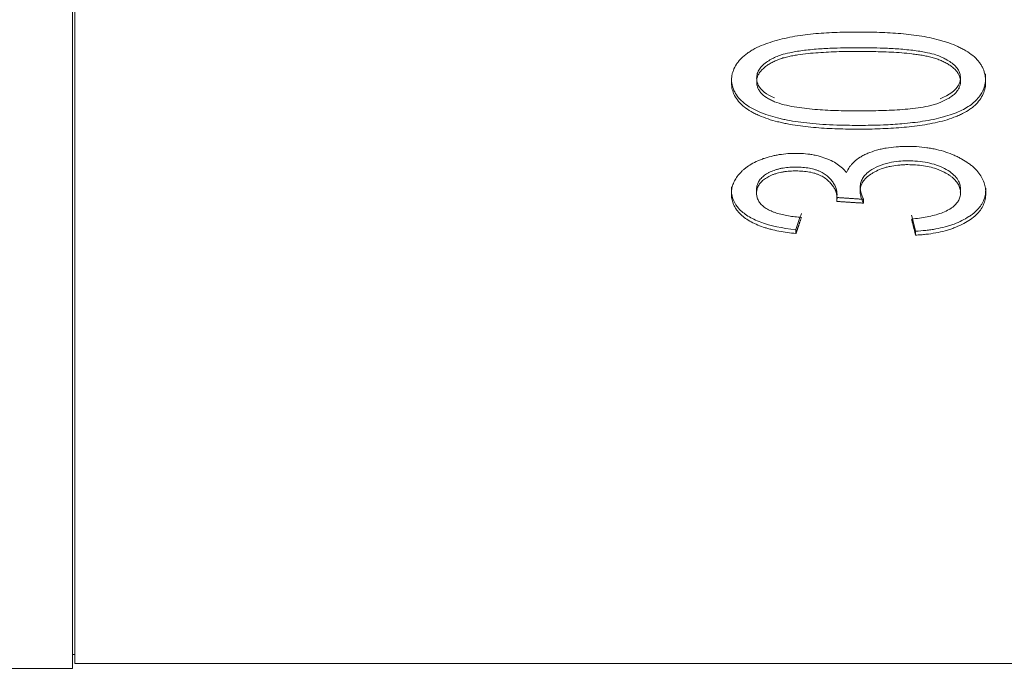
# Model space of a CAD drawing. Header units: millimetres. Extents: x 2024 to 2227, y -140 to -14.
# Tile 5 of 12: x 2117.44 to 2128.12, y -112.64 to -105.52. Entities that reach past the tile are written whole.
import ezdxf

# ---------------------------------------------------------------- set-up
doc = ezdxf.new("R2010")
doc.units = ezdxf.units.MM
doc.header["$LTSCALE"] = 0.03
doc.layers.get('0').update_dxf_attribs({"lineweight": 15})
doc.layers.add('1', color=7, linetype='Continuous', true_color=0xffffff)
doc.layers.add('5', color=7, linetype='Continuous', true_color=0xffffff)
doc.styles.get("Standard").update_dxf_attribs({"font": 'Roboto-Regular.ttf', "width": 0.85})
doc.dimstyles.new('1', dxfattribs={"dimscale": 20, "dimtxt": 0.18, "dimasz": 0.18, "dimexe": 0.18, "dimexo": 0.0625, "dimgap": 0.09, "dimtad": 1, "dimdsep": 46, "dimtxsty": 'Standard', "dimblk": 'OPEN30', "dimcen": 0.09, "dimadec": 0, "dimazin": 0, "dimtfac": 1, "dimtmove": 0, "dimatfit": 3, "dimldrblk": 'OPEN30', "dimfxl": 1, "dimtolj": 1, "dimtzin": 0, "dimarcsym": 0})

# ---------------------------------------------------------------- blocks, each defined once
blk = doc.blocks.new('_Open30')
at = {"color": 0, "linetype": 'ByBlock', "lineweight": -2}
for p, q in [((-1, 0.2679), (0, 0)), ((0, 0), (-1, -0.2679)), ((0, 0), (-1, 0))]:
    blk.add_line(p, q, dxfattribs=at)
blk = doc.blocks.new('*D9')
at = {"color": 0, "lineweight": -2}
for p, q in [((2055.605, -81.807), (2055.605, -133.293)), ((2179.54, -119.605), (2179.54, -133.293)), ((2059.205, -129.693), (2175.94, -129.693))]:
    blk.add_line(p, q, dxfattribs=at)
at = {"layer": 'Defpoints', "color": 0}
for p in [(2055.605, -80.557), (2179.54, -118.355), (2179.54, -129.693)]:
    blk.add_point(p, dxfattribs=at)
at = {"color": 0, "linetype": 'ByBlock', "lineweight": -2, "xscale": 3.6, "yscale": 3.6, "zscale": 3.6, "rotation": 180}
blk.add_blockref('_Open30', (2055.605, -129.693), dxfattribs=at)
at = {"color": 0, "linetype": 'ByBlock', "lineweight": -2, "xscale": 3.6, "yscale": 3.6, "zscale": 3.6}
blk.add_blockref('_Open30', (2179.54, -129.693), dxfattribs=at)
at = {"color": 0, "lineweight": 18, "insert": (2117.573, -125.281), "char_height": 3.6, "attachment_point": 5}
blk.add_mtext('\\A1;{\\A1;123.93 %%p 0.2 (\\C7;W.D. INF\\C256;)}', dxfattribs=at)

msp = doc.modelspace()

# ---------------------------------------------------------------- linework, layer by layer
at = {"layer": '1', "color": 7, "linetype": 'Continuous', "lineweight": 18}
for p, q in [((2118.015, -80.56), (2118.015, -112.56)), ((2118.015, -112.41), (2118.041, -112.41)), ((2115.947, -112.56), (2118.015, -112.56))]:
    msp.add_line(p, q, dxfattribs=at)
at = {"layer": '5', "color": 7, "linetype": 'Continuous', "lineweight": 18}
for p, q in [((2118.041, -112.507), (2118.041, -64.931)), ((2126.302, -107.495), (2126.302, -107.453)), ((2127.158, -107.861), (2127.158, -107.818)), ((2118.041, -112.507), (2135.041, -112.507))]:
    msp.add_line(p, q, dxfattribs=at)
for centre, major_axis, ratio, start_param, end_param in [((2125.919, -80.555), (3.088, 31.898), 0.150342, 3.703238, 3.713637), ((2127.158, -80.556), (-2.233, 31.9), 0.113158, 2.57721, 2.587609)]:
    msp.add_ellipse(centre, major_axis=major_axis, ratio=ratio, start_param=start_param, end_param=end_param, dxfattribs=at)
for points, knots in [([(2127.307, -105.719), (2127.27, -105.711), (2127.233, -105.705), (2127.158, -105.693), (2127.12, -105.689), (2127.007, -105.676), (2126.93, -105.67), (2126.815, -105.664), (2126.777, -105.663), (2126.7, -105.66), (2126.661, -105.66), (2126.584, -105.659), (2126.546, -105.659), (2126.469, -105.659), (2126.43, -105.659), (2126.315, -105.662), (2126.238, -105.664), (2126.123, -105.672), (2126.084, -105.675), (2126.008, -105.682), (2125.971, -105.686), (2125.896, -105.697), (2125.858, -105.703), (2125.785, -105.717), (2125.748, -105.725), (2125.676, -105.742), (2125.641, -105.752), (2125.573, -105.773), (2125.54, -105.784), (2125.475, -105.809), (2125.444, -105.823), (2125.408, -105.842), (2125.401, -105.846), (2125.386, -105.854), (2125.379, -105.858), (2125.359, -105.871), (2125.346, -105.88), (2125.308, -105.906), (2125.286, -105.925), (2125.256, -105.955), (2125.247, -105.966), (2125.23, -105.987), (2125.222, -105.998), (2125.201, -106.03), (2125.189, -106.052), (2125.177, -106.086), (2125.173, -106.098), (2125.167, -106.121), (2125.165, -106.132), (2125.16, -106.167), (2125.159, -106.19), (2125.161, -106.235), (2125.164, -106.258), (2125.173, -106.292), (2125.176, -106.303), (2125.185, -106.326), (2125.19, -106.337), (2125.206, -106.369), (2125.22, -106.39), (2125.242, -106.416), (2125.246, -106.421), (2125.256, -106.431), (2125.26, -106.436), (2125.275, -106.451), (2125.286, -106.46), (2125.32, -106.487), (2125.345, -106.504), (2125.387, -106.528), (2125.401, -106.536), (2125.43, -106.55), (2125.445, -106.557), (2125.492, -106.577), (2125.524, -106.59), (2125.59, -106.612), (2125.625, -106.622), (2125.678, -106.635), (2125.696, -106.639), (2125.732, -106.647), (2125.75, -106.651), (2125.768, -106.655)], [0, 0, 0, 0, 0.03125, 0.03125, 0.0625, 0.0625, 0.125, 0.125, 0.15625, 0.15625, 0.1875, 0.1875, 0.21875, 0.21875, 0.25, 0.25, 0.3125, 0.3125, 0.34375, 0.34375, 0.375, 0.375, 0.40625, 0.40625, 0.4375, 0.4375, 0.46875, 0.46875, 0.5, 0.5, 0.53125, 0.53125, 0.539062, 0.539062, 0.546875, 0.546875, 0.5625, 0.5625, 0.59375, 0.59375, 0.609375, 0.609375, 0.625, 0.625, 0.65625, 0.65625, 0.671875, 0.671875, 0.6875, 0.6875, 0.71875, 0.71875, 0.75, 0.75, 0.765625, 0.765625, 0.78125, 0.78125, 0.8125, 0.8125, 0.820312, 0.820312, 0.828125, 0.828125, 0.84375, 0.84375, 0.875, 0.875, 0.890625, 0.890625, 0.90625, 0.90625, 0.9375, 0.9375, 0.96875, 0.96875, 0.984375, 0.984375, 1, 1, 1, 1]), ([(2125.768, -106.655), (2125.805, -106.662), (2125.842, -106.668), (2125.917, -106.679), (2125.955, -106.683), (2126.069, -106.695), (2126.146, -106.701), (2126.261, -106.706), (2126.3, -106.708), (2126.377, -106.71), (2126.415, -106.711), (2126.531, -106.712), (2126.609, -106.712), (2126.763, -106.708), (2126.84, -106.705), (2126.955, -106.698), (2126.994, -106.695), (2127.07, -106.688), (2127.108, -106.684), (2127.183, -106.675), (2127.221, -106.669), (2127.295, -106.657), (2127.332, -106.65), (2127.44, -106.627), (2127.509, -106.608), (2127.589, -106.577), (2127.605, -106.571), (2127.636, -106.558), (2127.651, -106.551), (2127.695, -106.528), (2127.722, -106.512), (2127.759, -106.487), (2127.771, -106.478), (2127.793, -106.459), (2127.804, -106.45), (2127.834, -106.42), (2127.85, -106.4), (2127.878, -106.357), (2127.889, -106.336), (2127.905, -106.29), (2127.911, -106.268), (2127.917, -106.222), (2127.918, -106.199), (2127.916, -106.165), (2127.915, -106.153), (2127.912, -106.13), (2127.909, -106.119), (2127.901, -106.084), (2127.892, -106.062), (2127.876, -106.028), (2127.866, -106.012), (2127.855, -105.996), (2127.847, -105.985), (2127.843, -105.98), (2127.821, -105.953), (2127.801, -105.933), (2127.756, -105.896), (2127.73, -105.878), (2127.689, -105.853), (2127.675, -105.845), (2127.645, -105.83), (2127.6, -105.808), (2127.552, -105.788), (2127.502, -105.771), (2127.485, -105.765), (2127.45, -105.755), (2127.433, -105.75), (2127.38, -105.735), (2127.343, -105.727), (2127.307, -105.719)], [0, 0, 0, 0, 0.03125, 0.03125, 0.0625, 0.0625, 0.125, 0.125, 0.15625, 0.15625, 0.1875, 0.1875, 0.25, 0.25, 0.3125, 0.3125, 0.34375, 0.34375, 0.375, 0.375, 0.40625, 0.40625, 0.4375, 0.4375, 0.5, 0.5, 0.515625, 0.515625, 0.53125, 0.53125, 0.5625, 0.5625, 0.578125, 0.578125, 0.59375, 0.59375, 0.625, 0.625, 0.65625, 0.65625, 0.6875, 0.6875, 0.71875, 0.71875, 0.734375, 0.734375, 0.75, 0.75, 0.78125, 0.78125, 0.796875, 0.804687, 0.804687, 0.8125, 0.8125, 0.84375, 0.84375, 0.875, 0.875, 0.890625, 0.890625, 0.90625, 0.9375, 0.9375, 0.953125, 0.953125, 0.96875, 0.96875, 1, 1, 1, 1]), ([(2127.424, -106.382), (2127.525, -106.34), (2127.616, -106.274), (2127.646, -106.177), (2127.643, -106.12), (2127.625, -106.073), (2127.592, -106.028), (2127.545, -105.989), (2127.492, -105.956), (2127.438, -105.93), (2127.376, -105.904), (2127.283, -105.88), (2127.151, -105.858), (2126.989, -105.842), (2126.822, -105.833), (2126.675, -105.829), (2126.539, -105.829), (2126.403, -105.829), (2126.255, -105.833), (2126.089, -105.842), (2125.927, -105.858), (2125.796, -105.88), (2125.702, -105.904), (2125.641, -105.929), (2125.587, -105.955), (2125.534, -105.988), (2125.488, -106.027), (2125.454, -106.072), (2125.435, -106.12), (2125.432, -106.177), (2125.458, -106.273), (2125.538, -106.336), (2125.627, -106.373)], [0, 0, 0, 0, 0.114583, 0.15625, 0.1875, 0.21875, 0.25, 0.28125, 0.307292, 0.328125, 0.348958, 0.375, 0.40625, 0.4375, 0.463542, 0.484375, 0.5, 0.515625, 0.536458, 0.5625, 0.59375, 0.625, 0.651042, 0.671875, 0.692708, 0.71875, 0.75, 0.78125, 0.8125, 0.84375, 0.885417, 1, 1, 1, 1]), ([(2125.627, -106.414), (2125.612, -106.407), (2125.597, -106.4), (2125.575, -106.389), (2125.568, -106.385), (2125.555, -106.377), (2125.548, -106.373), (2125.516, -106.352), (2125.494, -106.334), (2125.473, -106.308), (2125.469, -106.303), (2125.462, -106.292), (2125.452, -106.277), (2125.445, -106.26), (2125.44, -106.243), (2125.439, -106.238), (2125.436, -106.227), (2125.435, -106.221), (2125.434, -106.204), (2125.434, -106.192), (2125.436, -106.17), (2125.438, -106.158), (2125.443, -106.141), (2125.445, -106.136), (2125.45, -106.125), (2125.453, -106.119), (2125.468, -106.092), (2125.485, -106.072), (2125.517, -106.043), (2125.528, -106.034), (2125.553, -106.016), (2125.566, -106.008), (2125.594, -105.992), (2125.608, -105.985), (2125.631, -105.974), (2125.638, -105.97), (2125.654, -105.964), (2125.662, -105.96), (2125.686, -105.951), (2125.702, -105.945), (2125.736, -105.935), (2125.754, -105.931), (2125.789, -105.923), (2125.807, -105.919), (2125.844, -105.912), (2125.862, -105.909), (2125.917, -105.9), (2125.954, -105.896), (2126.028, -105.888), (2126.065, -105.885), (2126.177, -105.877), (2126.252, -105.873), (2126.403, -105.869), (2126.479, -105.868), (2126.63, -105.869), (2126.706, -105.87), (2126.857, -105.875), (2126.932, -105.878), (2127.044, -105.887), (2127.081, -105.891), (2127.137, -105.898), (2127.156, -105.9), (2127.192, -105.905), (2127.211, -105.908), (2127.247, -105.914), (2127.265, -105.918), (2127.301, -105.925), (2127.318, -105.93), (2127.353, -105.939), (2127.37, -105.944), (2127.395, -105.952), (2127.403, -105.955), (2127.419, -105.962), (2127.427, -105.965), (2127.45, -105.975), (2127.464, -105.982), (2127.493, -105.997), (2127.506, -106.005), (2127.533, -106.021), (2127.545, -106.03), (2127.562, -106.044), (2127.568, -106.049), (2127.579, -106.058), (2127.594, -106.073), (2127.606, -106.088), (2127.621, -106.109), (2127.627, -106.12), (2127.641, -106.153), (2127.645, -106.176), (2127.644, -106.21), (2127.643, -106.221), (2127.637, -106.244), (2127.633, -106.255), (2127.626, -106.271), (2127.623, -106.276), (2127.616, -106.287), (2127.613, -106.292), (2127.601, -106.308), (2127.583, -106.328), (2127.561, -106.346), (2127.543, -106.359), (2127.537, -106.363), (2127.524, -106.372), (2127.518, -106.376), (2127.484, -106.396), (2127.455, -106.41), (2127.424, -106.423)], [0, 0, 0, 0, 0.015625, 0.015625, 0.023437, 0.023437, 0.03125, 0.03125, 0.0625, 0.0625, 0.070312, 0.070312, 0.078125, 0.09375, 0.09375, 0.101562, 0.101562, 0.109375, 0.109375, 0.125, 0.125, 0.140625, 0.140625, 0.148437, 0.148437, 0.15625, 0.15625, 0.1875, 0.1875, 0.203125, 0.203125, 0.21875, 0.21875, 0.234375, 0.234375, 0.242188, 0.242188, 0.25, 0.25, 0.265625, 0.265625, 0.28125, 0.28125, 0.296875, 0.296875, 0.3125, 0.3125, 0.34375, 0.34375, 0.375, 0.375, 0.4375, 0.4375, 0.5, 0.5, 0.5625, 0.5625, 0.625, 0.625, 0.65625, 0.65625, 0.671875, 0.671875, 0.6875, 0.6875, 0.703125, 0.703125, 0.71875, 0.71875, 0.734375, 0.734375, 0.742188, 0.742188, 0.75, 0.75, 0.765625, 0.765625, 0.78125, 0.78125, 0.796875, 0.796875, 0.804688, 0.804688, 0.8125, 0.828125, 0.828125, 0.84375, 0.84375, 0.875, 0.875, 0.890625, 0.890625, 0.90625, 0.90625, 0.914063, 0.914063, 0.921875, 0.921875, 0.9375, 0.953125, 0.953125, 0.960938, 0.960938, 0.96875, 0.96875, 1, 1, 1, 1]), ([(2127.914, -106.11), (2127.915, -106.117), (2127.917, -106.139), (2127.917, -106.186), (2127.906, -106.258), (2127.865, -106.347), (2127.78, -106.438), (2127.646, -106.519), (2127.466, -106.582), (2127.253, -106.627), (2127.03, -106.653), (2126.836, -106.665), (2126.682, -106.67), (2126.557, -106.671), (2126.429, -106.67), (2126.293, -106.667), (2126.148, -106.66), (2125.961, -106.645), (2125.84, -106.628), (2125.768, -106.614)], [0, 0, 0, 0, 0.015996, 0.046508, 0.099903, 0.176182, 0.267718, 0.359253, 0.450788, 0.542324, 0.618603, 0.679627, 0.717766, 0.748278, 0.77879, 0.816929, 0.862697, 0.908465, 1, 1, 1, 1]), ([(2125.768, -106.614), (2125.75, -106.61), (2125.732, -106.607), (2125.696, -106.599), (2125.678, -106.594), (2125.625, -106.581), (2125.591, -106.571), (2125.525, -106.549), (2125.493, -106.537), (2125.432, -106.511), (2125.402, -106.496), (2125.347, -106.464), (2125.322, -106.448), (2125.276, -106.411), (2125.256, -106.392), (2125.221, -106.351), (2125.207, -106.33), (2125.185, -106.287), (2125.176, -106.265), (2125.168, -106.231), (2125.165, -106.219), (2125.164, -106.207), (2125.163, -106.207), (2125.163, -106.207)], [0, 0, 0, 0, 0.058692, 0.058692, 0.117385, 0.117385, 0.234769, 0.234769, 0.352154, 0.352154, 0.469539, 0.469539, 0.586924, 0.586924, 0.704308, 0.704308, 0.821693, 0.821693, 0.939078, 0.939078, 0.99777, 0.99777, 1, 1, 1, 1]), ([(2127.424, -106.423), (2127.408, -106.429), (2127.391, -106.435), (2127.357, -106.446), (2127.34, -106.451), (2127.286, -106.464), (2127.249, -106.47), (2127.175, -106.482), (2127.138, -106.487), (2127.062, -106.495), (2127.024, -106.498), (2126.909, -106.506), (2126.832, -106.509), (2126.678, -106.513), (2126.601, -106.514), (2126.486, -106.514), (2126.447, -106.514), (2126.37, -106.512), (2126.331, -106.511), (2126.216, -106.508), (2126.14, -106.503), (2125.989, -106.491), (2125.914, -106.482), (2125.803, -106.463), (2125.767, -106.456), (2125.695, -106.437), (2125.66, -106.426), (2125.627, -106.414)], [0, 0, 0, 0, 0.03125, 0.03125, 0.0625, 0.0625, 0.125, 0.125, 0.1875, 0.1875, 0.25, 0.25, 0.375, 0.375, 0.5, 0.5, 0.5625, 0.5625, 0.625, 0.625, 0.75, 0.75, 0.875, 0.875, 0.9375, 0.9375, 1, 1, 1, 1]), ([(2126.409, -107.182), (2126.395, -107.165), (2126.38, -107.15), (2126.347, -107.119), (2126.328, -107.105), (2126.288, -107.077), (2126.266, -107.065), (2126.23, -107.047), (2126.217, -107.041), (2126.191, -107.031), (2126.151, -107.016), (2126.109, -107.004), (2126.065, -106.994), (2126.049, -106.991), (2126.019, -106.985), (2126.003, -106.983), (2125.957, -106.978), (2125.925, -106.975), (2125.877, -106.974), (2125.861, -106.974), (2125.829, -106.974), (2125.813, -106.975), (2125.765, -106.977), (2125.734, -106.98), (2125.687, -106.987), (2125.672, -106.989), (2125.641, -106.995), (2125.626, -106.998), (2125.582, -107.008), (2125.554, -107.016), (2125.512, -107.029), (2125.499, -107.034), (2125.472, -107.044), (2125.459, -107.049), (2125.396, -107.077), (2125.353, -107.103), (2125.306, -107.139), (2125.297, -107.146), (2125.281, -107.161), (2125.273, -107.169), (2125.25, -107.192), (2125.236, -107.208), (2125.212, -107.24), (2125.202, -107.257), (2125.189, -107.282), (2125.185, -107.291), (2125.178, -107.308), (2125.175, -107.316), (2125.167, -107.342), (2125.164, -107.359), (2125.16, -107.394), (2125.159, -107.411), (2125.162, -107.463), (2125.17, -107.497), (2125.191, -107.546), (2125.2, -107.563), (2125.217, -107.587), (2125.223, -107.595), (2125.236, -107.61), (2125.243, -107.618), (2125.28, -107.655), (2125.316, -107.683), (2125.403, -107.733), (2125.451, -107.755), (2125.518, -107.778), (2125.532, -107.782), (2125.559, -107.79), (2125.574, -107.794), (2125.617, -107.805), (2125.646, -107.812), (2125.735, -107.829), (2125.797, -107.837), (2125.86, -107.843)], [0, 0, 0, 0, 0.03125, 0.03125, 0.0625, 0.0625, 0.09375, 0.09375, 0.109375, 0.109375, 0.125, 0.15625, 0.15625, 0.171875, 0.171875, 0.1875, 0.1875, 0.21875, 0.21875, 0.234375, 0.234375, 0.25, 0.25, 0.28125, 0.28125, 0.296875, 0.296875, 0.3125, 0.3125, 0.34375, 0.34375, 0.359375, 0.359375, 0.375, 0.375, 0.4375, 0.4375, 0.453125, 0.453125, 0.46875, 0.46875, 0.5, 0.5, 0.53125, 0.53125, 0.546875, 0.546875, 0.5625, 0.5625, 0.59375, 0.59375, 0.625, 0.625, 0.6875, 0.6875, 0.71875, 0.71875, 0.734375, 0.734375, 0.75, 0.75, 0.8125, 0.8125, 0.875, 0.875, 0.890625, 0.890625, 0.90625, 0.90625, 0.9375, 0.9375, 1, 1, 1, 1]), ([(2127.158, -107.861), (2127.177, -107.86), (2127.195, -107.858), (2127.232, -107.856), (2127.251, -107.854), (2127.305, -107.848), (2127.377, -107.837), (2127.445, -107.822), (2127.494, -107.809), (2127.511, -107.804), (2127.543, -107.794), (2127.589, -107.778), (2127.632, -107.759), (2127.686, -107.733), (2127.711, -107.718), (2127.759, -107.688), (2127.78, -107.672), (2127.818, -107.638), (2127.835, -107.621), (2127.864, -107.584), (2127.876, -107.565), (2127.895, -107.527), (2127.903, -107.507), (2127.91, -107.478), (2127.913, -107.468), (2127.916, -107.448), (2127.917, -107.438), (2127.919, -107.407), (2127.919, -107.387), (2127.915, -107.347), (2127.911, -107.327), (2127.902, -107.297), (2127.899, -107.287), (2127.891, -107.267), (2127.886, -107.257), (2127.861, -107.208), (2127.833, -107.17), (2127.786, -107.125), (2127.776, -107.116), (2127.755, -107.099), (2127.744, -107.091), (2127.709, -107.066), (2127.685, -107.051), (2127.646, -107.029), (2127.632, -107.022), (2127.605, -107.008), (2127.59, -107.001), (2127.546, -106.982), (2127.516, -106.97), (2127.452, -106.949), (2127.419, -106.94), (2127.368, -106.928), (2127.35, -106.924), (2127.315, -106.918), (2127.296, -106.915), (2127.206, -106.902), (2127.132, -106.898), (2127.039, -106.899), (2127.02, -106.9), (2126.983, -106.901), (2126.964, -106.902), (2126.91, -106.907), (2126.874, -106.911), (2126.82, -106.92), (2126.803, -106.923), (2126.768, -106.931), (2126.751, -106.935), (2126.701, -106.95), (2126.669, -106.961), (2126.625, -106.98), (2126.61, -106.986), (2126.582, -107.001), (2126.569, -107.008), (2126.532, -107.031), (2126.51, -107.048), (2126.481, -107.075), (2126.472, -107.084), (2126.455, -107.103), (2126.448, -107.112), (2126.428, -107.141), (2126.417, -107.161), (2126.409, -107.182)], [0, 0, 0, 0, 0.015625, 0.015625, 0.03125, 0.03125, 0.0625, 0.09375, 0.09375, 0.109375, 0.109375, 0.125, 0.15625, 0.15625, 0.1875, 0.1875, 0.21875, 0.21875, 0.25, 0.25, 0.28125, 0.28125, 0.3125, 0.3125, 0.328125, 0.328125, 0.34375, 0.34375, 0.375, 0.375, 0.40625, 0.40625, 0.421875, 0.421875, 0.4375, 0.4375, 0.5, 0.5, 0.515625, 0.515625, 0.53125, 0.53125, 0.5625, 0.5625, 0.578125, 0.578125, 0.59375, 0.59375, 0.625, 0.625, 0.65625, 0.65625, 0.671875, 0.671875, 0.6875, 0.6875, 0.75, 0.75, 0.765625, 0.765625, 0.78125, 0.78125, 0.8125, 0.8125, 0.828125, 0.828125, 0.84375, 0.84375, 0.875, 0.875, 0.890625, 0.890625, 0.90625, 0.90625, 0.9375, 0.9375, 0.953125, 0.953125, 0.96875, 0.96875, 1, 1, 1, 1]), ([(2127.641, -107.395), (2127.643, -107.385), (2127.646, -107.361), (2127.642, -107.319), (2127.624, -107.271), (2127.589, -107.221), (2127.531, -107.171), (2127.45, -107.126), (2127.361, -107.091), (2127.261, -107.068), (2127.161, -107.056), (2127.061, -107.054), (2126.965, -107.059), (2126.861, -107.076), (2126.754, -107.109), (2126.662, -107.16), (2126.606, -107.21), (2126.575, -107.256), (2126.559, -107.301), (2126.551, -107.364), (2126.569, -107.423), (2126.593, -107.472)], [0, 0, 0, 0, 0.026706, 0.069023, 0.11134, 0.167763, 0.224186, 0.280609, 0.337031, 0.393454, 0.449877, 0.492194, 0.534511, 0.590934, 0.661463, 0.731991, 0.788414, 0.830731, 0.873049, 0.915366, 1, 1, 1, 1]), ([(2126.302, -107.453), (2126.303, -107.446), (2126.304, -107.44), (2126.306, -107.427), (2126.306, -107.42), (2126.305, -107.401), (2126.303, -107.388), (2126.295, -107.349), (2126.285, -107.324), (2126.265, -107.293), (2126.261, -107.287), (2126.252, -107.274), (2126.247, -107.268), (2126.237, -107.257), (2126.232, -107.251), (2126.221, -107.239), (2126.215, -107.233), (2126.203, -107.222), (2126.196, -107.217), (2126.182, -107.206), (2126.175, -107.2), (2126.152, -107.185), (2126.135, -107.176), (2126.107, -107.164), (2126.097, -107.16), (2126.076, -107.153), (2126.066, -107.149), (2126.034, -107.14), (2126.011, -107.136), (2125.977, -107.13), (2125.965, -107.129), (2125.941, -107.126), (2125.929, -107.125), (2125.894, -107.123), (2125.87, -107.122), (2125.834, -107.123), (2125.822, -107.123), (2125.798, -107.124), (2125.786, -107.125), (2125.751, -107.128), (2125.727, -107.132), (2125.693, -107.138), (2125.682, -107.141), (2125.66, -107.147), (2125.65, -107.15), (2125.619, -107.16), (2125.6, -107.167), (2125.572, -107.18), (2125.563, -107.185), (2125.546, -107.194), (2125.538, -107.199), (2125.515, -107.214), (2125.502, -107.225), (2125.484, -107.242), (2125.478, -107.248), (2125.468, -107.26), (2125.464, -107.266), (2125.452, -107.285), (2125.446, -107.297), (2125.439, -107.317), (2125.437, -107.323), (2125.435, -107.336), (2125.434, -107.343), (2125.433, -107.359), (2125.432, -107.368), (2125.433, -107.377)], [0, 0, 0, 0, 0.023007, 0.023007, 0.046014, 0.046014, 0.092028, 0.092028, 0.184056, 0.184056, 0.207063, 0.207063, 0.23007, 0.23007, 0.253077, 0.253077, 0.276084, 0.276084, 0.299091, 0.299091, 0.322098, 0.322098, 0.368112, 0.368112, 0.391119, 0.391119, 0.414126, 0.414126, 0.46014, 0.46014, 0.483147, 0.483147, 0.506154, 0.506154, 0.552168, 0.552168, 0.575175, 0.575175, 0.598182, 0.598182, 0.644196, 0.644196, 0.667203, 0.667203, 0.690211, 0.690211, 0.736225, 0.736225, 0.759232, 0.759232, 0.782239, 0.782239, 0.828253, 0.828253, 0.85126, 0.85126, 0.874267, 0.874267, 0.920281, 0.920281, 0.943288, 0.943288, 0.966295, 0.966295, 1, 1, 1, 1]), ([(2125.919, -107.669), (2125.895, -107.667), (2125.871, -107.665), (2125.825, -107.659), (2125.801, -107.656), (2125.733, -107.644), (2125.689, -107.634), (2125.638, -107.618), (2125.628, -107.614), (2125.608, -107.607), (2125.599, -107.603), (2125.571, -107.59), (2125.554, -107.581), (2125.531, -107.567), (2125.523, -107.562), (2125.509, -107.551), (2125.503, -107.546), (2125.484, -107.529), (2125.474, -107.518), (2125.461, -107.5), (2125.457, -107.494), (2125.45, -107.481), (2125.441, -107.462), (2125.436, -107.443), (2125.433, -107.424), (2125.433, -107.417), (2125.433, -107.404), (2125.433, -107.398), (2125.434, -107.378), (2125.437, -107.365), (2125.443, -107.346), (2125.446, -107.34), (2125.452, -107.327), (2125.456, -107.32), (2125.468, -107.302), (2125.478, -107.29), (2125.495, -107.273), (2125.502, -107.267), (2125.516, -107.256), (2125.523, -107.251), (2125.546, -107.236), (2125.563, -107.226), (2125.59, -107.213), (2125.6, -107.209), (2125.619, -107.201), (2125.63, -107.198), (2125.661, -107.188), (2125.682, -107.182), (2125.716, -107.176), (2125.728, -107.174), (2125.751, -107.17), (2125.763, -107.169), (2125.799, -107.166), (2125.822, -107.165), (2125.858, -107.164), (2125.87, -107.164), (2125.894, -107.165), (2125.906, -107.166), (2125.942, -107.168), (2125.966, -107.17), (2126.012, -107.177), (2126.034, -107.182), (2126.066, -107.191), (2126.077, -107.194), (2126.097, -107.202), (2126.107, -107.205), (2126.126, -107.214), (2126.135, -107.218), (2126.152, -107.227), (2126.16, -107.232), (2126.183, -107.248), (2126.197, -107.259), (2126.215, -107.276), (2126.221, -107.281), (2126.232, -107.293), (2126.238, -107.299), (2126.253, -107.317), (2126.262, -107.329), (2126.277, -107.354), (2126.284, -107.367), (2126.294, -107.392), (2126.298, -107.405), (2126.302, -107.424), (2126.303, -107.43), (2126.305, -107.443), (2126.305, -107.45), (2126.306, -107.462), (2126.306, -107.469), (2126.304, -107.482), (2126.303, -107.488), (2126.302, -107.495)], [0, 0, 0, 0, 0.03125, 0.03125, 0.0625, 0.0625, 0.125, 0.125, 0.140625, 0.140625, 0.15625, 0.15625, 0.1875, 0.1875, 0.203125, 0.203125, 0.21875, 0.21875, 0.25, 0.25, 0.265625, 0.265625, 0.28125, 0.3125, 0.3125, 0.328125, 0.328125, 0.34375, 0.34375, 0.375, 0.375, 0.390625, 0.390625, 0.40625, 0.40625, 0.4375, 0.4375, 0.453125, 0.453125, 0.46875, 0.46875, 0.5, 0.5, 0.515625, 0.515625, 0.53125, 0.53125, 0.5625, 0.5625, 0.578125, 0.578125, 0.59375, 0.59375, 0.625, 0.625, 0.640625, 0.640625, 0.65625, 0.65625, 0.6875, 0.6875, 0.71875, 0.71875, 0.734375, 0.734375, 0.75, 0.75, 0.765625, 0.765625, 0.78125, 0.78125, 0.8125, 0.8125, 0.828125, 0.828125, 0.84375, 0.84375, 0.875, 0.875, 0.90625, 0.90625, 0.9375, 0.9375, 0.953125, 0.953125, 0.96875, 0.96875, 0.984375, 0.984375, 1, 1, 1, 1]), ([(2126.593, -107.514), (2126.586, -107.499), (2126.579, -107.484), (2126.567, -107.454), (2126.563, -107.438), (2126.556, -107.407), (2126.555, -107.391), (2126.557, -107.36), (2126.56, -107.344), (2126.57, -107.313), (2126.577, -107.298), (2126.591, -107.275), (2126.597, -107.268), (2126.609, -107.253), (2126.615, -107.246), (2126.637, -107.225), (2126.653, -107.212), (2126.68, -107.194), (2126.69, -107.188), (2126.71, -107.176), (2126.721, -107.171), (2126.754, -107.155), (2126.777, -107.145), (2126.814, -107.133), (2126.827, -107.129), (2126.853, -107.122), (2126.867, -107.119), (2126.907, -107.11), (2126.935, -107.106), (2126.978, -107.101), (2126.992, -107.1), (2127.021, -107.098), (2127.036, -107.097), (2127.079, -107.096), (2127.108, -107.097), (2127.165, -107.099), (2127.194, -107.102), (2127.251, -107.109), (2127.278, -107.114), (2127.332, -107.126), (2127.358, -107.134), (2127.395, -107.146), (2127.407, -107.151), (2127.43, -107.161), (2127.441, -107.166), (2127.474, -107.181), (2127.495, -107.193), (2127.523, -107.211), (2127.532, -107.217), (2127.55, -107.23), (2127.558, -107.237), (2127.58, -107.257), (2127.593, -107.271), (2127.61, -107.293), (2127.615, -107.301), (2127.623, -107.316), (2127.627, -107.324), (2127.637, -107.347), (2127.641, -107.362), (2127.644, -107.386), (2127.644, -107.394), (2127.644, -107.41), (2127.644, -107.417), (2127.641, -107.441), (2127.637, -107.456), (2127.627, -107.479), (2127.623, -107.486), (2127.616, -107.498), (2127.613, -107.501), (2127.608, -107.509), (2127.605, -107.512), (2127.591, -107.53), (2127.577, -107.543), (2127.552, -107.563), (2127.543, -107.569), (2127.525, -107.581), (2127.515, -107.586), (2127.483, -107.603), (2127.461, -107.612), (2127.413, -107.63), (2127.387, -107.638), (2127.335, -107.651), (2127.309, -107.657), (2127.254, -107.667), (2127.227, -107.672), (2127.171, -107.68), (2127.142, -107.684), (2127.114, -107.687)], [0, 0, 0, 0, 0.03125, 0.03125, 0.0625, 0.0625, 0.09375, 0.09375, 0.125, 0.125, 0.15625, 0.15625, 0.171875, 0.171875, 0.1875, 0.1875, 0.21875, 0.21875, 0.234375, 0.234375, 0.25, 0.25, 0.28125, 0.28125, 0.296875, 0.296875, 0.3125, 0.3125, 0.34375, 0.34375, 0.359375, 0.359375, 0.375, 0.375, 0.40625, 0.40625, 0.4375, 0.4375, 0.46875, 0.46875, 0.5, 0.5, 0.515625, 0.515625, 0.53125, 0.53125, 0.5625, 0.5625, 0.578125, 0.578125, 0.59375, 0.59375, 0.625, 0.625, 0.640625, 0.640625, 0.65625, 0.65625, 0.6875, 0.6875, 0.703125, 0.703125, 0.71875, 0.71875, 0.75, 0.75, 0.765625, 0.765625, 0.773437, 0.773437, 0.78125, 0.78125, 0.8125, 0.8125, 0.828125, 0.828125, 0.84375, 0.84375, 0.875, 0.875, 0.90625, 0.90625, 0.9375, 0.9375, 0.96875, 0.96875, 1, 1, 1, 1]), ([(2125.86, -107.801), (2125.71, -107.786), (2125.52, -107.747), (2125.333, -107.656), (2125.237, -107.577), (2125.184, -107.497), (2125.163, -107.427), (2125.159, -107.373), (2125.161, -107.345), (2125.162, -107.336)], [0, 0, 0, 0, 0.320744, 0.481116, 0.641488, 0.775132, 0.882047, 0.962233, 1, 1, 1, 1]), ([(2127.918, -107.353), (2127.918, -107.354), (2127.918, -107.354), (2127.919, -107.365), (2127.918, -107.375), (2127.916, -107.405), (2127.913, -107.425), (2127.903, -107.464), (2127.896, -107.484), (2127.881, -107.513), (2127.876, -107.522), (2127.864, -107.541), (2127.857, -107.55), (2127.835, -107.578), (2127.819, -107.595), (2127.79, -107.62), (2127.78, -107.629), (2127.759, -107.645), (2127.747, -107.653), (2127.712, -107.675), (2127.687, -107.69), (2127.633, -107.716), (2127.604, -107.729), (2127.559, -107.746), (2127.543, -107.751), (2127.511, -107.761), (2127.462, -107.776), (2127.411, -107.787), (2127.359, -107.797), (2127.341, -107.799), (2127.305, -107.805), (2127.287, -107.807), (2127.232, -107.813), (2127.195, -107.816), (2127.158, -107.818)], [0, 0, 0, 0, 0.001822, 0.001822, 0.045221, 0.045221, 0.132019, 0.132019, 0.218817, 0.218817, 0.262216, 0.262216, 0.305615, 0.305615, 0.392413, 0.392413, 0.435812, 0.435812, 0.479212, 0.479212, 0.56601, 0.56601, 0.652808, 0.652808, 0.696207, 0.696207, 0.739606, 0.826404, 0.826404, 0.869803, 0.869803, 0.913202, 0.913202, 1, 1, 1, 1]), ([(2126.593, -107.514), (2126.593, -107.511), (2126.593, -107.507), (2126.593, -107.5), (2126.593, -107.497), (2126.593, -107.486), (2126.593, -107.479), (2126.593, -107.472)], [0, 0, 0, 0, 0.250001, 0.250001, 0.500003, 0.500003, 1, 1, 1, 1]), ([(2125.86, -107.843), (2125.86, -107.84), (2125.86, -107.836), (2125.86, -107.829), (2125.86, -107.826), (2125.86, -107.815), (2125.86, -107.808), (2125.86, -107.801)], [0, 0, 0, 0, 0.250002, 0.250002, 0.500003, 0.500003, 1, 1, 1, 1])]:
    msp.add_open_spline(points, degree=3, knots=knots, dxfattribs=at)
for points, degree in [([(2126.559, -107.308), (2126.559, -107.329), (2126.559, -107.35)], 2), ([(2125.433, -107.367), (2125.433, -107.388), (2125.433, -107.409)], 2), ([(2126.295, -107.397), (2126.295, -107.376), (2126.295, -107.355)], 2), ([(2126.593, -107.472), (2126.588, -107.472), (2126.578, -107.471), (2126.562, -107.47), (2126.547, -107.469), (2126.532, -107.468), (2126.516, -107.467), (2126.501, -107.466), (2126.486, -107.465), (2126.47, -107.464), (2126.455, -107.463), (2126.44, -107.462), (2126.424, -107.461), (2126.409, -107.46), (2126.394, -107.459), (2126.378, -107.458), (2126.363, -107.457), (2126.348, -107.456), (2126.332, -107.455), (2126.317, -107.454), (2126.307, -107.453), (2126.302, -107.453)], 3), ([(2125.86, -107.843), (2125.861, -107.84), (2125.863, -107.834), (2125.866, -107.825), (2125.869, -107.816), (2125.872, -107.807), (2125.875, -107.798), (2125.878, -107.789), (2125.881, -107.779), (2125.885, -107.77), (2125.888, -107.761), (2125.891, -107.752), (2125.894, -107.743), (2125.897, -107.734), (2125.9, -107.724), (2125.903, -107.715), (2125.906, -107.706), (2125.91, -107.697), (2125.913, -107.688), (2125.916, -107.678), (2125.918, -107.672), (2125.919, -107.669)], 3), ([(2127.114, -107.687), (2127.115, -107.69), (2127.116, -107.696), (2127.119, -107.705), (2127.121, -107.714), (2127.123, -107.723), (2127.125, -107.733), (2127.128, -107.742), (2127.13, -107.751), (2127.132, -107.76), (2127.135, -107.769), (2127.137, -107.779), (2127.139, -107.788), (2127.142, -107.797), (2127.144, -107.806), (2127.146, -107.815), (2127.149, -107.824), (2127.151, -107.833), (2127.153, -107.842), (2127.156, -107.852), (2127.157, -107.858), (2127.158, -107.861)], 3)]:
    msp.add_open_spline(points, degree=degree, dxfattribs=at)
msp.add_rational_spline([(2126.302, -107.495), (2126.447, -107.505), (2126.593, -107.514)], [0.500000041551, 0.499999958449, 0.500000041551], degree=2, dxfattribs=at)

# ---------------------------------------------------------------- dimensions: what is measured, and where the dimension line sits
at = {"lineweight": 18}
dim = msp.add_linear_dim(base=(2179.54, -129.693), p1=(2055.605, -80.557), p2=(2179.54, -118.355), text='{\\A1;123.93 %%p 0.2 (\\C7;W.D. INF\\C256;)}', dimstyle='1', override={"dimtxsty": 'Standard', "dimtol": 1, "dimtp": 0.2, "dimtm": 0.2, "dimtdec": 3, "dimtzin": 8}, dxfattribs=at)
dim.commit()
dim.dimension.update_dxf_attribs({"geometry": '*D9', "text_midpoint": (2117.573, -129.693), "dimtype": 160})

doc.saveas('drawing.dxf')
